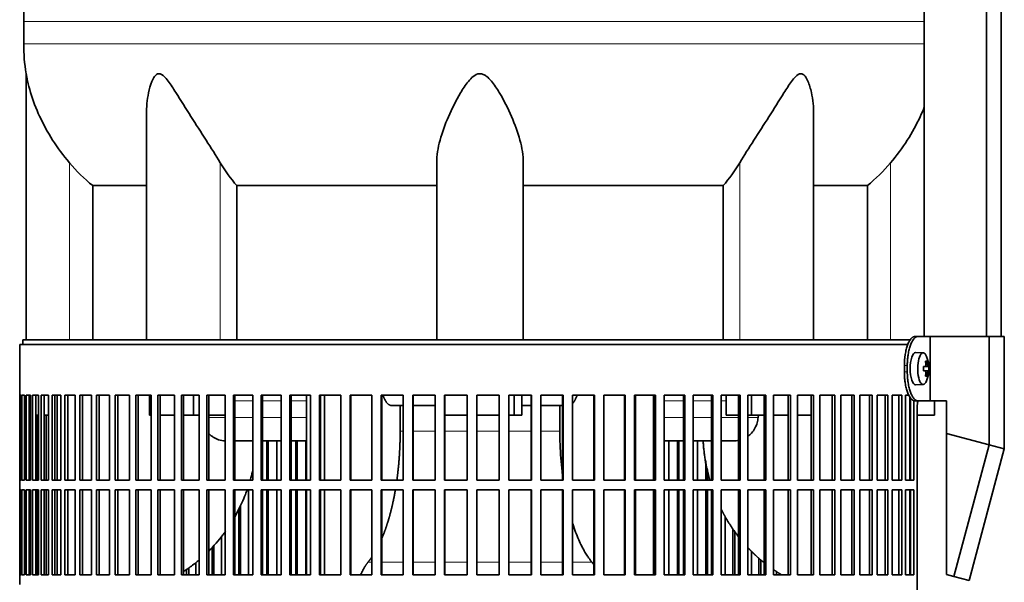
# Model space of a CAD drawing. Header units: millimetres. Extents: x 441 to 1325, y -1714 to 1591.
# Tile 21 of 29: x 948 to 1255, y 7 to 182. Entities that reach past the tile are written whole.
import ezdxf

# ---------------------------------------------------------------- set-up
doc = ezdxf.new("R2010")
doc.units = ezdxf.units.MM
for name, color, linetype in [('LOW_454-3', 7, 'Continuous'), ('M5X8_UNI7687', 7, 'Continuous'), ('VSI344-454_FILTR', 7, 'Continuous'), ('VSI344-454_SUPPO', 7, 'Continuous'), ('VSI344-454_TERMI', 7, 'Continuous'), ('VSI454_DIFFUSORE', 7, 'Continuous')]:
    doc.layers.add(name, color=color, linetype=linetype)

# ---------------------------------------------------------------- blocks, each defined once
blk = doc.blocks.new('SE3')
at = {"layer": 'LOW_454-3', "color": 7, "linetype": 'Continuous', "lineweight": 35}
for p, q in [((1230.36, 805.53), (1230.36, 83.53)), ((1249.75, 83.53), (1249.75, 805.53)), ((1254.3, 83.53), (1254.3, 805.53)), ((1230.29, 173.88), (1230.29, 83.53))]:
    blk.add_line(p, q, dxfattribs=at)
at = {"layer": 'M5X8_UNI7687', "color": 7, "linetype": 'Continuous', "lineweight": 35}
for p, q in [((1230.01, 78.46), (1227.66, 78.53)), ((1230.13, 74.18), (1230.72, 74.24)), ((1231.73, 74.22), (1230.14, 74.1)), ((1231.17, 75.86), (1230.76, 75.56)), ((1230.72, 72.82), (1230.13, 72.87)), ((1231.73, 72.84), (1230.14, 72.95)), ((1231.17, 71.19), (1230.76, 71.5)), ((1227.66, 68.53), (1230.01, 68.6))]:
    blk.add_line(p, q, dxfattribs=at)
at = {"layer": 'M5X8_UNI7687', "color": 4, "linetype": 'Continuous', "lineweight": 9}
for p, q in [((1230.13, 74.18), (1230.71, 74.24)), ((1231.54, 74.24), (1230.14, 74.11)), ((1230.88, 74.69), (1231.36, 74.74)), ((1230.71, 72.82), (1230.13, 72.87)), ((1230.14, 72.95), (1231.54, 72.82)), ((1231.36, 72.32), (1230.87, 72.37))]:
    blk.add_line(p, q, dxfattribs=at)
at = {"layer": 'M5X8_UNI7687', "color": 7, "linetype": 'Continuous', "lineweight": 35}
for centre, radius, start, end in [((1221.82, 73.53), 10, 337.7946, 22.2054), ((1222.14, 73.53), 9.62, 355.8727, 4.1273)]:
    blk.add_arc(centre, radius, start, end, dxfattribs=at)
for centre, major_axis, ratio, start_param, end_param in [((1227.64, 73.53), (0, -5), 0.34202, 3.141593, 6.283185), ((1229.99, 73.53), (0, -4.93), 0.34202, 2.444185, 6.283185), ((1221.83, 73.37), (9.97, 0.82), 0.029809, 0.468971, 0.583531), ((1224.94, 73.53), (0, -9.26), 0.562348, 1.49595, 1.645642), ((1223.89, 70.47), (7.67, 5.19), 0.199978, 0.212267, 0.361959), ((1221.88, 73.53), (0, 10), 0.906308, 4.833518, 4.948078), ((1221.78, 73.53), (0, 10), 0.965926, 4.833518, 4.948078), ((1221.83, 73.37), (9.97, 0.82), 0.029809, 0.112154, 0.226713), ((1221.83, 73.68), (9.97, -0.82), 0.029809, -0.583531, -0.468971), ((1221.88, 73.53), (0, -10), 0.906308, 1.335108, 1.449667), ((1223.89, 76.59), (7.67, -5.19), 0.199978, -0.361959, -0.212267), ((1221.78, 73.53), (0, -10), 0.965926, 1.335108, 1.449667), ((1221.83, 73.68), (9.97, -0.82), 0.029809, -0.226713, -0.112154), ((1227.64, 73.53), (0, -5), 0.34202, 0, 0.010116), ((1229.99, 73.53), (0, -4.93), 0.34202, 0, 0.697408)]:
    blk.add_ellipse(centre, major_axis=major_axis, ratio=ratio, start_param=start_param, end_param=end_param, dxfattribs=at)
for points in [[(1230.71, 74.24), (1230.72, 74.24), (1230.73, 74.24), (1230.75, 74.25), (1230.77, 74.26), (1230.79, 74.28), (1230.81, 74.3), (1230.82, 74.32), (1230.84, 74.35), (1230.85, 74.39), (1230.86, 74.42), (1230.87, 74.46), (1230.88, 74.51), (1230.88, 74.55), (1230.89, 74.59), (1230.89, 74.64), (1230.88, 74.69), (1230.88, 74.72), (1230.88, 74.74)], [(1231.36, 74.74), (1231.37, 74.72), (1231.37, 74.69), (1231.38, 74.64), (1231.39, 74.59), (1231.4, 74.55), (1231.4, 74.51), (1231.42, 74.46), (1231.43, 74.42), (1231.44, 74.39), (1231.45, 74.35), (1231.46, 74.32), (1231.48, 74.3), (1231.49, 74.28), (1231.5, 74.26), (1231.51, 74.25), (1231.52, 74.24), (1231.53, 74.24), (1231.54, 74.24)], [(1230.88, 72.32), (1230.88, 72.34), (1230.88, 72.37), (1230.89, 72.42), (1230.89, 72.47), (1230.88, 72.51), (1230.88, 72.55), (1230.87, 72.59), (1230.86, 72.63), (1230.85, 72.67), (1230.84, 72.71), (1230.82, 72.74), (1230.81, 72.76), (1230.79, 72.78), (1230.77, 72.8), (1230.75, 72.81), (1230.73, 72.82), (1230.72, 72.82), (1230.71, 72.82)], [(1231.54, 72.82), (1231.53, 72.82), (1231.52, 72.82), (1231.51, 72.81), (1231.5, 72.8), (1231.49, 72.78), (1231.48, 72.76), (1231.46, 72.74), (1231.45, 72.71), (1231.44, 72.67), (1231.43, 72.63), (1231.42, 72.59), (1231.4, 72.55), (1231.4, 72.51), (1231.39, 72.47), (1231.38, 72.42), (1231.37, 72.37), (1231.37, 72.34), (1231.36, 72.32)]]:
    blk.add_open_spline(points, degree=3, dxfattribs=at)
at = {"layer": 'VSI344-454_FILTR', "color": 7, "linetype": 'Continuous', "lineweight": 35}
for p, q in [((948.36, 81.03), (1225.25, 81.03)), ((948.36, 81.03), (948.36, 65.28)), ((948.36, 65.28), (948.36, 65.28)), ((948.36, 38.78), (948.36, 65.28)), ((948.41, 38.78), (948.41, 65.28)), ((948.41, 65.28), (948.78, 65.28)), ((948.78, 38.78), (948.78, 65.28)), ((949.04, 38.78), (949.04, 65.28)), ((949.04, 65.28), (949.9, 65.28)), ((949.9, 38.78), (949.9, 65.28)), ((950.37, 38.78), (950.37, 65.28)), ((950.37, 65.28), (951.71, 65.28)), ((951.35, 38.78), (951.35, 65.28)), ((951.71, 38.78), (951.71, 65.28)), ((952.38, 38.78), (952.38, 65.28)), ((952.38, 65.28), (954.2, 65.28)), ((953.35, 38.78), (953.35, 65.28)), ((954.2, 38.78), (954.2, 65.28)), ((955.07, 38.78), (955.07, 65.28)), ((955.07, 65.28), (957.36, 65.28)), ((956.02, 38.78), (956.02, 65.28)), ((957.36, 38.78), (957.36, 65.28)), ((958.43, 38.78), (958.43, 65.28)), ((958.43, 65.28), (961.18, 65.28)), ((959.35, 38.78), (959.35, 65.28)), ((961.18, 38.78), (961.18, 65.28)), ((962.44, 38.78), (962.44, 65.28)), ((962.44, 65.28), (965.63, 65.28)), ((963.33, 38.78), (963.33, 65.28)), ((965.63, 38.78), (965.63, 65.28)), ((967.08, 38.78), (967.08, 65.28)), ((967.08, 65.28), (970.7, 65.28)), ((967.94, 38.78), (967.94, 65.28)), ((970.7, 38.78), (970.7, 65.28)), ((972.33, 38.78), (972.33, 65.28)), ((972.33, 65.28), (976.36, 65.28)), ((973.15, 38.78), (973.15, 65.28)), ((976.36, 38.78), (976.36, 65.28)), ((978.16, 38.78), (978.16, 65.28)), ((978.16, 65.28), (982.58, 65.28)), ((978.94, 38.78), (978.94, 65.28)), ((982.58, 38.78), (982.58, 65.28)), ((984.54, 38.78), (984.54, 65.28)), ((984.54, 65.28), (989.34, 65.28)), ((985.27, 38.78), (985.27, 65.28)), ((989.34, 38.78), (989.34, 65.28)), ((991.45, 65.28), (996.59, 65.28)), ((991.45, 38.78), (991.45, 65.28)), ((992.13, 38.78), (992.13, 65.28)), ((996.59, 38.78), (996.59, 65.28)), ((998.84, 65.28), (1004.31, 65.28)), ((998.84, 38.78), (998.84, 65.28)), ((999.47, 38.78), (999.47, 65.28)), ((1004.31, 38.78), (1004.31, 65.28)), ((1006.69, 65.28), (1012.46, 65.28)), ((1006.69, 38.78), (1006.69, 65.28)), ((1007.27, 38.78), (1007.27, 65.28)), ((1012.46, 38.78), (1012.46, 65.28)), ((1014.96, 65.28), (1020.99, 65.28)), ((1014.96, 38.78), (1014.96, 65.28)), ((1015.47, 38.78), (1015.47, 65.28)), ((1020.99, 38.78), (1020.99, 65.28)), ((1023.6, 65.28), (1029.86, 65.28)), ((1023.6, 38.78), (1023.6, 65.28)), ((1024.05, 38.78), (1024.05, 65.28)), ((1029.86, 38.78), (1029.86, 65.28)), ((1032.57, 65.28), (1039.04, 65.28)), ((1032.57, 38.78), (1032.57, 65.28)), ((1032.96, 38.78), (1032.96, 65.28)), ((1039.04, 38.78), (1039.04, 65.28)), ((1041.83, 65.28), (1048.48, 65.28)), ((1041.83, 38.78), (1041.83, 65.28)), ((1042.15, 38.78), (1042.15, 65.28)), ((1048.48, 38.78), (1048.48, 65.28)), ((1051.33, 65.28), (1058.13, 65.28)), ((1051.33, 38.78), (1051.33, 65.28)), ((1051.59, 38.78), (1051.59, 65.28)), ((1058.13, 38.78), (1058.13, 65.28)), ((1061.03, 65.28), (1067.94, 65.28)), ((1061.03, 38.78), (1061.03, 65.28)), ((1061.22, 38.78), (1061.22, 65.28)), ((1067.94, 38.78), (1067.94, 65.28)), ((1070.88, 65.28), (1077.87, 65.28)), ((1070.88, 38.78), (1070.88, 65.28)), ((1071.01, 38.78), (1071.01, 65.28)), ((1077.87, 38.78), (1077.87, 65.28)), ((1080.84, 65.28), (1087.86, 65.28)), ((1080.84, 38.78), (1080.84, 65.28)), ((1080.89, 38.78), (1080.89, 65.28)), ((1087.86, 38.78), (1087.86, 65.28)), ((1090.84, 65.28), (1097.88, 65.28)), ((1090.84, 38.78), (1090.84, 65.28)), ((1097.86, 38.78), (1097.86, 65.28)), ((1097.88, 38.78), (1097.88, 65.28)), ((1100.86, 65.28), (1107.87, 65.28)), ((1100.86, 38.78), (1100.86, 65.28)), ((1107.78, 38.78), (1107.78, 65.28)), ((1107.87, 38.78), (1107.87, 65.28)), ((1110.83, 65.28), (1117.77, 65.28)), ((1110.83, 38.78), (1110.83, 65.28)), ((1117.62, 38.78), (1117.62, 65.28)), ((1117.77, 38.78), (1117.77, 65.28)), ((1120.7, 65.28), (1127.56, 65.28)), ((1120.7, 38.78), (1120.7, 65.28)), ((1127.33, 38.78), (1127.33, 65.28)), ((1127.56, 38.78), (1127.56, 65.28)), ((1130.44, 65.28), (1137.16, 65.28)), ((1130.44, 38.78), (1130.44, 65.28)), ((1136.87, 38.78), (1136.87, 65.28)), ((1137.16, 38.78), (1137.16, 65.28)), ((1139.98, 65.28), (1146.55, 65.28)), ((1139.98, 38.78), (1139.98, 65.28)), ((1146.19, 38.78), (1146.19, 65.28)), ((1146.55, 38.78), (1146.55, 65.28)), ((1149.3, 65.28), (1155.67, 65.28)), ((1149.3, 38.78), (1149.3, 65.28)), ((1155.25, 38.78), (1155.25, 65.28)), ((1155.67, 38.78), (1155.67, 65.28)), ((1158.33, 65.28), (1164.48, 65.28)), ((1158.33, 38.78), (1158.33, 65.28)), ((1164, 38.78), (1164, 65.28)), ((1164.48, 38.78), (1164.48, 65.28)), ((1167.04, 65.28), (1172.94, 65.28)), ((1167.04, 38.78), (1167.04, 65.28)), ((1172.4, 38.78), (1172.4, 65.28)), ((1172.94, 38.78), (1172.94, 65.28)), ((1175.38, 65.28), (1181, 65.28)), ((1175.38, 38.78), (1175.38, 65.28)), ((1180.4, 38.78), (1180.4, 65.28)), ((1181, 38.78), (1181, 65.28)), ((1183.32, 65.28), (1188.63, 65.28)), ((1183.32, 38.78), (1183.32, 65.28)), ((1187.97, 38.78), (1187.97, 65.28)), ((1188.63, 38.78), (1188.63, 65.28)), ((1190.81, 65.28), (1195.78, 65.28)), ((1190.81, 38.78), (1190.81, 65.28)), ((1195.08, 38.78), (1195.08, 65.28)), ((1195.78, 38.78), (1195.78, 65.28)), ((1197.82, 65.28), (1202.43, 65.28)), ((1197.82, 38.78), (1197.82, 65.28)), ((1201.68, 38.78), (1201.68, 65.28)), ((1202.43, 38.78), (1202.43, 65.28)), ((1204.31, 65.28), (1208.54, 65.28)), ((1204.31, 38.78), (1204.31, 65.28)), ((1207.75, 38.78), (1207.75, 65.28)), ((1208.54, 38.78), (1208.54, 65.28)), ((1210.26, 65.28), (1214.09, 65.28)), ((1210.26, 38.78), (1210.26, 65.28)), ((1213.25, 38.78), (1213.25, 65.28)), ((1214.09, 38.78), (1214.09, 65.28)), ((1215.62, 65.28), (1219.03, 65.28)), ((1215.62, 38.78), (1215.62, 65.28)), ((1218.16, 38.78), (1218.16, 65.28)), ((1219.03, 38.78), (1219.03, 65.28)), ((1220.39, 65.28), (1223.36, 65.28)), ((1220.39, 38.78), (1220.39, 65.28)), ((1222.45, 38.78), (1222.45, 65.28)), ((1223.36, 38.78), (1223.36, 65.28)), ((1224.53, 65.28), (1225.58, 65.28)), ((1224.53, 38.78), (1224.53, 65.28)), ((1226.11, 38.78), (1226.11, 64.34)), ((1227.05, 38.78), (1227.05, 63.58)), ((951.71, 38.78), (951.71, 59.03)), ((953.84, 38.78), (953.84, 59.03)), ((956.65, 38.78), (956.65, 59.03)), ((1228.14, -209.97), (1228.14, 61.03)), ((1025.39, 38.78), (1025.39, 51.03)), ((1025.87, 38.78), (1025.87, 51.03)), ((1028.47, 38.78), (1028.47, 51.03)), ((1034.42, 38.78), (1034.42, 51.03)), ((1034.84, 38.78), (1034.84, 51.03)), ((1037.52, 38.78), (1037.52, 51.03)), ((1150.76, 38.78), (1150.76, 51.03)), ((1153.4, 38.78), (1153.4, 51.03)), ((1153.85, 38.78), (1153.85, 51.03)), ((1159.67, 38.78), (1159.67, 51.03)), ((1162.21, 38.78), (1162.21, 44.8)), ((1162.73, 38.78), (1162.73, 42.04)), ((948.36, 38.78), (948.36, 38.78)), ((948.36, 38.78), (948.36, 35.78)), ((948.41, 38.78), (948.78, 38.78)), ((949.04, 38.78), (949.9, 38.78)), ((950.37, 38.78), (951.71, 38.78)), ((952.38, 38.78), (954.2, 38.78)), ((955.07, 38.78), (957.36, 38.78)), ((958.43, 38.78), (961.18, 38.78)), ((962.44, 38.78), (965.63, 38.78)), ((967.08, 38.78), (970.7, 38.78)), ((972.33, 38.78), (976.36, 38.78)), ((978.16, 38.78), (982.58, 38.78)), ((984.54, 38.78), (989.34, 38.78)), ((991.45, 38.78), (996.59, 38.78)), ((998.84, 38.78), (1004.31, 38.78)), ((1006.69, 38.78), (1012.46, 38.78)), ((1014.96, 38.78), (1020.99, 38.78)), ((1023.6, 38.78), (1029.86, 38.78)), ((1032.57, 38.78), (1039.04, 38.78)), ((1041.83, 38.78), (1048.48, 38.78)), ((1051.33, 38.78), (1058.13, 38.78)), ((1061.03, 38.78), (1067.94, 38.78)), ((1070.88, 38.78), (1077.87, 38.78)), ((1080.84, 38.78), (1087.86, 38.78)), ((1090.84, 38.78), (1097.88, 38.78)), ((1100.86, 38.78), (1107.87, 38.78)), ((1110.83, 38.78), (1117.77, 38.78)), ((1120.7, 38.78), (1127.56, 38.78)), ((1130.44, 38.78), (1137.16, 38.78)), ((1139.98, 38.78), (1146.55, 38.78)), ((1149.3, 38.78), (1155.67, 38.78)), ((1158.33, 38.78), (1164.48, 38.78)), ((1167.04, 38.78), (1172.94, 38.78)), ((1175.38, 38.78), (1181, 38.78)), ((1183.32, 38.78), (1188.63, 38.78)), ((1190.81, 38.78), (1195.78, 38.78)), ((1197.82, 38.78), (1202.43, 38.78)), ((1204.31, 38.78), (1208.54, 38.78)), ((1210.26, 38.78), (1214.09, 38.78)), ((1215.62, 38.78), (1219.03, 38.78)), ((1220.39, 38.78), (1223.36, 38.78)), ((1224.53, 38.78), (1227.05, 38.78)), ((948.36, 35.78), (948.36, 35.78)), ((948.36, 9.28), (948.36, 35.78)), ((948.41, 9.28), (948.41, 35.78)), ((948.41, 35.78), (948.78, 35.78)), ((948.78, 9.28), (948.78, 35.78)), ((949.04, 9.28), (949.04, 35.78)), ((949.04, 35.78), (949.9, 35.78)), ((949.9, 9.28), (949.9, 35.78)), ((950.37, 9.28), (950.37, 35.78)), ((950.37, 35.78), (951.71, 35.78)), ((951.35, 9.28), (951.35, 35.78)), ((951.71, 9.28), (951.71, 35.78)), ((951.71, 9.28), (951.71, 35.78)), ((952.38, 9.28), (952.38, 35.78)), ((952.38, 35.78), (954.2, 35.78)), ((953.35, 9.28), (953.35, 35.78)), ((953.84, 9.28), (953.84, 35.78)), ((954.2, 9.28), (954.2, 35.78)), ((955.07, 9.28), (955.07, 35.78)), ((955.07, 35.78), (957.36, 35.78)), ((956.02, 9.28), (956.02, 35.78)), ((956.65, 9.28), (956.65, 35.78)), ((957.36, 9.28), (957.36, 35.78)), ((958.43, 9.28), (958.43, 35.78)), ((958.43, 35.78), (961.18, 35.78)), ((959.35, 9.28), (959.35, 35.78)), ((961.18, 9.28), (961.18, 35.78)), ((962.44, 9.28), (962.44, 35.78)), ((962.44, 35.78), (965.63, 35.78)), ((963.33, 9.28), (963.33, 35.78)), ((965.63, 9.28), (965.63, 35.78)), ((967.08, 9.28), (967.08, 35.78)), ((967.08, 35.78), (970.7, 35.78)), ((967.94, 9.28), (967.94, 35.78)), ((970.7, 9.28), (970.7, 35.78)), ((972.33, 9.28), (972.33, 35.78)), ((972.33, 35.78), (976.36, 35.78)), ((973.15, 9.28), (973.15, 35.78)), ((976.36, 9.28), (976.36, 35.78)), ((978.16, 9.28), (978.16, 35.78)), ((978.16, 35.78), (982.58, 35.78)), ((978.94, 9.28), (978.94, 35.78)), ((982.58, 9.28), (982.58, 35.78)), ((984.54, 9.28), (984.54, 35.78)), ((984.54, 35.78), (989.34, 35.78)), ((985.27, 9.28), (985.27, 35.78)), ((989.34, 9.28), (989.34, 35.78)), ((991.45, 35.78), (996.59, 35.78)), ((991.45, 9.28), (991.45, 35.78)), ((992.13, 9.28), (992.13, 35.78)), ((996.59, 9.28), (996.59, 35.78)), ((998.84, 35.78), (1004.31, 35.78)), ((998.84, 9.28), (998.84, 35.78)), ((999.47, 9.28), (999.47, 35.78)), ((1004.31, 9.28), (1004.31, 35.78)), ((1006.69, 35.78), (1012.46, 35.78)), ((1006.69, 9.28), (1006.69, 35.78)), ((1007.27, 9.28), (1007.27, 35.78)), ((1012.46, 9.28), (1012.46, 35.78)), ((1014.96, 35.78), (1020.99, 35.78)), ((1014.96, 9.28), (1014.96, 35.78)), ((1015.47, 9.28), (1015.47, 35.78)), ((1019.72, 9.28), (1019.72, 35.78)), ((1020.99, 9.28), (1020.99, 35.78)), ((1023.6, 35.78), (1029.86, 35.78)), ((1023.6, 9.28), (1023.6, 35.78)), ((1024.05, 9.28), (1024.05, 35.78)), ((1025.39, 9.28), (1025.39, 35.78)), ((1025.87, 9.28), (1025.87, 35.78)), ((1028.47, 9.28), (1028.47, 35.78)), ((1029.86, 9.28), (1029.86, 35.78)), ((1032.57, 35.78), (1039.04, 35.78)), ((1032.57, 9.28), (1032.57, 35.78)), ((1032.96, 9.28), (1032.96, 35.78)), ((1034.42, 9.28), (1034.42, 35.78)), ((1034.84, 9.28), (1034.84, 35.78)), ((1037.52, 9.28), (1037.52, 35.78)), ((1039.04, 9.28), (1039.04, 35.78)), ((1041.83, 35.78), (1048.48, 35.78)), ((1041.83, 9.28), (1041.83, 35.78)), ((1042.15, 9.28), (1042.15, 35.78)), ((1048.48, 9.28), (1048.48, 35.78)), ((1051.33, 35.78), (1058.13, 35.78)), ((1051.33, 9.28), (1051.33, 35.78)), ((1051.59, 9.28), (1051.59, 35.78)), ((1058.13, 9.28), (1058.13, 35.78)), ((1061.03, 35.78), (1067.94, 35.78)), ((1061.03, 9.28), (1061.03, 35.78)), ((1061.22, 9.28), (1061.22, 35.78)), ((1067.94, 9.28), (1067.94, 35.78)), ((1070.88, 35.78), (1077.87, 35.78)), ((1070.88, 9.28), (1070.88, 35.78)), ((1071.01, 9.28), (1071.01, 35.78)), ((1077.87, 9.28), (1077.87, 35.78)), ((1080.84, 35.78), (1087.86, 35.78)), ((1080.84, 9.28), (1080.84, 35.78)), ((1080.89, 9.28), (1080.89, 35.78)), ((1087.86, 9.28), (1087.86, 35.78)), ((1090.84, 35.78), (1097.88, 35.78)), ((1090.84, 9.28), (1090.84, 35.78)), ((1097.86, 9.28), (1097.86, 35.78)), ((1097.88, 9.28), (1097.88, 35.78)), ((1100.86, 35.78), (1107.87, 35.78)), ((1100.86, 9.28), (1100.86, 35.78)), ((1107.78, 9.28), (1107.78, 35.78)), ((1107.87, 9.28), (1107.87, 35.78)), ((1110.83, 35.78), (1117.77, 35.78)), ((1110.83, 9.28), (1110.83, 35.78)), ((1117.62, 9.28), (1117.62, 35.78)), ((1117.77, 9.28), (1117.77, 35.78)), ((1120.7, 35.78), (1127.56, 35.78)), ((1120.7, 9.28), (1120.7, 35.78)), ((1127.33, 9.28), (1127.33, 35.78)), ((1127.56, 9.28), (1127.56, 35.78)), ((1130.44, 35.78), (1137.16, 35.78)), ((1130.44, 9.28), (1130.44, 35.78)), ((1136.87, 9.28), (1136.87, 35.78)), ((1137.16, 9.28), (1137.16, 35.78)), ((1139.98, 35.78), (1146.55, 35.78)), ((1139.98, 9.28), (1139.98, 35.78)), ((1146.19, 9.28), (1146.19, 35.78)), ((1146.55, 9.28), (1146.55, 35.78)), ((1149.3, 35.78), (1155.67, 35.78)), ((1149.3, 9.28), (1149.3, 35.78)), ((1150.76, 9.28), (1150.76, 35.78)), ((1153.4, 9.28), (1153.4, 35.78)), ((1153.85, 9.28), (1153.85, 35.78)), ((1155.25, 9.28), (1155.25, 35.78)), ((1155.67, 9.28), (1155.67, 35.78)), ((1158.33, 35.78), (1164.48, 35.78)), ((1158.33, 9.28), (1158.33, 35.78)), ((1159.67, 9.28), (1159.67, 35.78)), ((1162.21, 9.28), (1162.21, 35.78)), ((1162.73, 9.28), (1162.73, 35.78)), ((1164, 9.28), (1164, 35.78)), ((1164.48, 9.28), (1164.48, 35.78)), ((1167.04, 35.78), (1172.94, 35.78)), ((1167.04, 9.28), (1167.04, 35.78)), ((1172.4, 9.28), (1172.4, 35.78)), ((1172.94, 9.28), (1172.94, 35.78)), ((1175.38, 35.78), (1181, 35.78)), ((1175.38, 9.28), (1175.38, 35.78)), ((1180.4, 9.28), (1180.4, 35.78)), ((1181, 9.28), (1181, 35.78)), ((1183.32, 35.78), (1188.63, 35.78)), ((1183.32, 9.28), (1183.32, 35.78)), ((1187.97, 9.28), (1187.97, 35.78)), ((1188.63, 9.28), (1188.63, 35.78)), ((1190.81, 35.78), (1195.78, 35.78)), ((1190.81, 9.28), (1190.81, 35.78)), ((1195.08, 9.28), (1195.08, 35.78)), ((1195.78, 9.28), (1195.78, 35.78)), ((1197.82, 35.78), (1202.43, 35.78)), ((1197.82, 9.28), (1197.82, 35.78)), ((1201.68, 9.28), (1201.68, 35.78)), ((1202.43, 9.28), (1202.43, 35.78)), ((1204.31, 35.78), (1208.54, 35.78)), ((1204.31, 9.28), (1204.31, 35.78)), ((1207.75, 9.28), (1207.75, 35.78)), ((1208.54, 9.28), (1208.54, 35.78)), ((1210.26, 35.78), (1214.09, 35.78)), ((1210.26, 9.28), (1210.26, 35.78)), ((1213.25, 9.28), (1213.25, 35.78)), ((1214.09, 9.28), (1214.09, 35.78)), ((1215.62, 35.78), (1219.03, 35.78)), ((1215.62, 9.28), (1215.62, 35.78)), ((1218.16, 9.28), (1218.16, 35.78)), ((1219.03, 9.28), (1219.03, 35.78)), ((1220.39, 35.78), (1223.36, 35.78)), ((1220.39, 9.28), (1220.39, 35.78)), ((1222.45, 9.28), (1222.45, 35.78)), ((1223.36, 9.28), (1223.36, 35.78)), ((1224.53, 35.78), (1227.05, 35.78)), ((1224.53, 9.28), (1224.53, 35.78)), ((1226.11, 9.28), (1226.11, 35.78)), ((1227.05, 9.28), (1227.05, 35.78)), ((1017.22, 9.28), (1017.22, 30.84)), ((1016.68, 9.28), (1016.68, 29.74)), ((1168.24, 9.28), (1168.24, 27.48)), ((1170.69, 9.28), (1170.69, 23.58)), ((1171.26, 9.28), (1171.26, 22.77)), ((1011.32, 9.28), (1011.32, 21.24)), ((1008.33, 9.28), (1008.33, 17.77)), ((1008.93, 9.28), (1008.93, 18.39)), ((1176.45, 9.28), (1176.45, 16.66)), ((1003.32, 9.28), (1003.32, 13.08)), ((1178.78, 9.28), (1178.78, 14.48)), ((1179.41, 9.28), (1179.41, 13.94)), ((948.36, 9.28), (948.36, 9.28)), ((948.36, 9.28), (948.36, 6.28)), ((948.41, 9.28), (948.78, 9.28)), ((949.04, 9.28), (949.9, 9.28)), ((950.37, 9.28), (951.71, 9.28)), ((952.38, 9.28), (954.2, 9.28)), ((955.07, 9.28), (957.36, 9.28)), ((958.43, 9.28), (961.18, 9.28)), ((962.44, 9.28), (965.63, 9.28)), ((967.08, 9.28), (970.7, 9.28)), ((972.33, 9.28), (976.36, 9.28)), ((978.16, 9.28), (982.58, 9.28)), ((984.54, 9.28), (989.34, 9.28)), ((991.45, 9.28), (996.59, 9.28)), ((998.84, 9.28), (1004.31, 9.28)), ((1000.4, 9.28), (1000.4, 10.91)), ((1001.05, 9.28), (1001.05, 11.35)), ((1006.69, 9.28), (1012.46, 9.28)), ((1014.96, 9.28), (1020.99, 9.28)), ((1023.6, 9.28), (1029.86, 9.28)), ((1032.57, 9.28), (1039.04, 9.28)), ((1041.83, 9.28), (1048.48, 9.28)), ((1051.33, 9.28), (1058.13, 9.28)), ((1061.03, 9.28), (1067.94, 9.28)), ((1070.88, 9.28), (1077.87, 9.28)), ((1080.84, 9.28), (1087.86, 9.28)), ((1090.84, 9.28), (1097.88, 9.28)), ((1100.86, 9.28), (1107.87, 9.28)), ((1110.83, 9.28), (1117.77, 9.28)), ((1120.7, 9.28), (1127.56, 9.28)), ((1130.44, 9.28), (1137.16, 9.28)), ((1139.98, 9.28), (1146.55, 9.28)), ((1149.3, 9.28), (1155.67, 9.28)), ((1158.33, 9.28), (1164.48, 9.28)), ((1167.04, 9.28), (1172.94, 9.28)), ((1175.38, 9.28), (1181, 9.28)), ((1183.32, 9.28), (1188.63, 9.28)), ((1184.24, 9.28), (1184.24, 10.3)), ((1190.81, 9.28), (1195.78, 9.28)), ((1197.82, 9.28), (1202.43, 9.28)), ((1204.31, 9.28), (1208.54, 9.28)), ((1210.26, 9.28), (1214.09, 9.28)), ((1215.62, 9.28), (1219.03, 9.28)), ((1220.39, 9.28), (1223.36, 9.28)), ((1224.53, 9.28), (1227.05, 9.28))]:
    blk.add_line(p, q, dxfattribs=at)
blk.add_open_spline([(1228.14, 61.03), (1228.14, 61.1), (1228.14, 61.25), (1228.15, 61.47), (1228.15, 61.68), (1228.16, 61.9), (1228.18, 62.11), (1228.19, 62.32), (1228.21, 62.53), (1228.23, 62.74), (1228.28, 63.09), (1228.32, 63.37), (1228.36, 63.57)], degree=3, knots=[0, 0, 0, 0, 0.027983, 0.0557899, 0.0834734, 0.1110867, 0.1386835, 0.1663177, 0.1940428, 0.2219119, 0.2499772, 0.3401037, 0.3401037, 0.3401037, 0.3401037], dxfattribs=at)
at = {"layer": 'VSI344-454_SUPPO', "color": 7, "linetype": 'Continuous', "lineweight": 35}
for p, q in [((949.36, 81.03), (949.36, 82.53)), ((949.36, 82.53), (1226.06, 82.53)), ((960.01, 38.78), (960.01, 65.28)), ((988.79, 59.03), (988.79, 65.28)), ((1002.56, 59.03), (1002.56, 65.28)), ((1037.79, 38.78), (1037.79, 65.28)), ((1043.39, 38.78), (1043.39, 65.28)), ((1102.47, 59.03), (1102.47, 65.28)), ((1104.88, 59.03), (1104.88, 65.28)), ((1140.33, 38.78), (1140.33, 65.28)), ((1145.93, 38.78), (1145.93, 65.28)), ((1168.56, 59.03), (1168.56, 65.28)), ((1176.51, 59.03), (1176.51, 65.28)), ((1225.86, 38.78), (1225.86, 64.72)), ((1067.94, 62.03), (1064.28, 62.03)), ((1066.97, 54.03), (1066.97, 62.03)), ((1077.87, 62.03), (1071.01, 62.03)), ((1107.78, 62.03), (1104.88, 62.03)), ((1117.62, 62.03), (1110.83, 62.03)), ((1116.75, 54.03), (1116.75, 62.03)), ((1233.5, 59.03), (1233.5, 63.53)), ((951.35, 59.03), (951.71, 59.03)), ((953.35, 59.03), (954.2, 59.03)), ((956.02, 59.03), (957.36, 59.03)), ((988.79, 59.03), (989.34, 59.03)), ((992.13, 59.03), (996.59, 59.03)), ((999.47, 59.03), (1002.56, 59.03)), ((1002.56, 59.03), (1004.31, 59.03)), ((1007.27, 59.03), (1012.46, 59.03)), ((1080.89, 59.03), (1087.86, 59.03)), ((1090.84, 59.03), (1097.86, 59.03)), ((1100.86, 59.03), (1102.47, 59.03)), ((1102.47, 59.03), (1104.88, 59.03)), ((1168.56, 59.03), (1172.4, 59.03)), ((1175.38, 59.03), (1176.51, 59.03)), ((1176.51, 59.03), (1180.4, 59.03)), ((1178.64, 59.03), (1178.58, 58.33)), ((1183.32, 59.03), (1187.97, 59.03)), ((1190.81, 59.03), (1195.08, 59.03)), ((1225.86, 59.03), (1226.11, 59.03)), ((1228.14, 59.03), (1233.5, 59.03)), ((1015.47, 51.03), (1020.99, 51.03)), ((1024.05, 51.03), (1029.86, 51.03)), ((1032.96, 51.03), (1037.79, 51.03)), ((1145.93, 51.03), (1146.19, 51.03)), ((1149.3, 51.03), (1155.25, 51.03)), ((1158.33, 51.03), (1164, 51.03)), ((1167.04, 51.03), (1171.22, 51.03)), ((960.01, 9.28), (960.01, 35.78)), ((1037.79, 9.28), (1037.79, 35.78)), ((1043.39, 9.28), (1043.39, 35.78)), ((1140.33, 9.28), (1140.33, 35.78)), ((1145.93, 9.28), (1145.93, 35.78)), ((1225.86, 9.28), (1225.86, 35.78))]:
    blk.add_line(p, q, dxfattribs=at)
at = {"layer": 'VSI344-454_SUPPO', "color": 4, "linetype": 'Continuous', "lineweight": 9}
for p, q in [((1020.99, 63.55), (1015.47, 63.55)), ((1029.86, 63.55), (1024.05, 63.55)), ((1037.79, 63.55), (1032.96, 63.55)), ((1146.19, 63.55), (1145.93, 63.55)), ((1155.25, 63.55), (1149.3, 63.55)), ((1164, 63.55), (1158.33, 63.55)), ((1168.56, 63.55), (1167.04, 63.55)), ((1007.27, 58.33), (1012.46, 58.33)), ((1015.47, 58.33), (1020.99, 58.33)), ((1024.05, 58.33), (1029.86, 58.33)), ((1032.96, 58.33), (1037.79, 58.33)), ((1145.93, 58.33), (1146.19, 58.33)), ((1149.3, 58.33), (1155.25, 58.33)), ((1158.33, 58.33), (1164, 58.33)), ((1167.04, 58.33), (1172.4, 58.33)), ((1175.38, 58.33), (1178.58, 58.33)), ((1066.97, 54.03), (1067.94, 54.03)), ((1071.01, 54.03), (1077.87, 54.03)), ((1080.89, 54.03), (1087.86, 54.03)), ((1090.84, 54.03), (1097.86, 54.03)), ((1100.86, 54.03), (1107.78, 54.03)), ((1110.83, 54.03), (1116.75, 54.03)), ((1057, 13.24), (1058.13, 13.24)), ((1061.22, 13.24), (1067.94, 13.24)), ((1071.01, 13.24), (1077.87, 13.24)), ((1080.89, 13.24), (1087.86, 13.24)), ((1090.84, 13.24), (1097.86, 13.24)), ((1100.86, 13.24), (1107.78, 13.24)), ((1110.83, 13.24), (1117.62, 13.24)), ((1120.7, 13.24), (1126.72, 13.24))]:
    blk.add_line(p, q, dxfattribs=at)
at = {"layer": 'VSI344-454_SUPPO', "color": 7, "linetype": 'Continuous', "lineweight": 35}
for points, degree, knots in [([(1061.62, 65.27), (1061.63, 65.27), (1061.65, 65.18), (1061.71, 65.02), (1061.79, 64.79), (1061.87, 64.57), (1061.96, 64.35), (1062.07, 64.12), (1062.19, 63.86), (1062.33, 63.59), (1062.48, 63.34), (1062.65, 63.09), (1062.82, 62.87), (1063, 62.66), (1063.2, 62.48), (1063.4, 62.32), (1063.61, 62.2), (1063.82, 62.1), (1064.05, 62.04), (1064.2, 62.03), (1064.28, 62.03)], 3, [0.3484291, 0.3484291, 0.3484291, 0.3484291, 0.3502935, 0.3759894, 0.4017757, 0.4276525, 0.4536199, 0.4796779, 0.5164483, 0.5544168, 0.5935835, 0.6339485, 0.6755117, 0.7182732, 0.7622329, 0.8073906, 0.8537464, 0.9013, 0.9500512, 1, 1, 1, 1]), ([(1120.7, 62.66), (1120.71, 62.66), (1120.74, 62.7), (1120.81, 62.77), (1120.9, 62.87), (1120.98, 62.98), (1121.07, 63.1), (1121.15, 63.22), (1121.23, 63.34), (1121.31, 63.47), (1121.39, 63.6), (1121.46, 63.73), (1121.53, 63.87), (1121.6, 64), (1121.7, 64.23), (1121.83, 64.54), (1121.97, 64.9), (1122.04, 65.12), (1122.07, 65.2)], 3, [0.278994, 0.278994, 0.278994, 0.278994, 0.281711, 0.30324, 0.3244693, 0.3453991, 0.3660293, 0.3863599, 0.4063909, 0.4261223, 0.4455542, 0.4646864, 0.4835192, 0.5020524, 0.5202861, 0.5697227, 0.6188322, 0.6436574, 0.6436574, 0.6436574, 0.6436574]), ([(1175.39, 52.43), (1175.79, 52.72), (1176.62, 53.47), (1177.61, 54.89), (1178.33, 56.56), (1178.5, 57.75), (1178.58, 58.33)], 3, [0.6618207, 0.6618207, 0.6618207, 0.6618207, 0.7370741, 0.8280903, 0.9157328, 1, 1, 1, 1]), ([(1007.21, 53.44), (1007.21, 53.44), (1007.42, 53.21), (1007.88, 52.76), (1008.63, 52.19), (1009.46, 51.71), (1010.71, 51.2), (1011.74, 51.04), (1012.46, 51.03)], 3, [0.2627974, 0.2627974, 0.2627974, 0.2627974, 0.2631364, 0.3099596, 0.3576304, 0.4061488, 0.4555148, 0.5652048, 0.5652048, 0.5652048, 0.5652048]), ([(1065.94, 38.74), (1066.12, 40.07), (1066.28, 41.43), (1066.62, 44.5), (1066.79, 47.66), (1066.97, 50.83), (1066.97, 54.03)], 2, [0.6946638, 0.6946638, 0.6946638, 0.75, 0.75, 0.875, 0.875, 1, 1, 1]), ([(1117.61, 40.02), (1117.55, 40.49), (1117.33, 42.34), (1117.03, 45.61), (1116.79, 49.83), (1116.76, 52.64), (1116.75, 54.03)], 3, [0.7211557, 0.7211557, 0.7211557, 0.7211557, 0.7499879, 0.8349442, 0.9182801, 1, 1, 1, 1]), ([(1161.42, 51.02), (1161.73, 45.31), (1163.22, 39.76), (1163.36, 39.26), (1163.5, 38.76)], 2, [0.0519192, 0.0519192, 0.0519192, 0.25, 0.25, 0.2681048, 0.2681048, 0.2681048]), ([(1021.05, 42.03), (1021.05, 42.01), (1020.86, 41.14), (1020.58, 40.06), (1020.29, 39), (1020.22, 38.78)], 3, [0.20939159, 0.20939159, 0.20939159, 0.20939159, 0.21029258, 0.25575259, 0.26772218, 0.26772218, 0.26772218, 0.26772218]), ([(1019.26, 35.78), (1019.08, 35.28), (1018.58, 33.92), (1017.65, 31.7), (1016.55, 29.43), (1015.8, 28.03), (1015.48, 27.47)], 3, [0.3227065, 0.3227065, 0.3227065, 0.3227065, 0.350074, 0.3989353, 0.4489304, 0.4829363, 0.4829363, 0.4829363, 0.4829363]), ([(1061.23, 20.54), (1062.07, 22.5), (1062.8, 24.72), (1063.6, 27.14), (1064.26, 29.84), (1064.92, 32.54), (1065.42, 35.45), (1065.45, 35.61), (1065.48, 35.77)], 2, [0.2602896, 0.2602896, 0.2602896, 0.375, 0.375, 0.5, 0.5, 0.625, 0.625, 0.6319131, 0.6319131, 0.6319131]), ([(1166.94, 29.92), (1167.77, 28.24), (1168.72, 26.63), (1170.38, 23.8), (1172.37, 21.24)], 2, [0.4340761, 0.4340761, 0.4340761, 0.5, 0.5, 0.6156148, 0.6156148, 0.6156148]), ([(1126.72, 13.24), (1126.5, 13.52), (1126.04, 14.1), (1125.33, 15.12), (1124.49, 16.46), (1123.57, 18.14), (1122.25, 20.95), (1121.32, 23.45), (1120.72, 25.32), (1120.7, 25.4)], 3, [0, 0, 0, 0, 0.0369621, 0.0786432, 0.1250422, 0.1876, 0.2501534, 0.3862477, 0.3924382, 0.3924382, 0.3924382, 0.3924382]), ([(1012.48, 22.75), (1012.22, 22.39), (1010.62, 20.23), (1008.86, 18.21), (1007.29, 16.63)], 3, [0.5820331, 0.5820331, 0.5820331, 0.5820331, 0.6055217, 0.7255565, 0.7255565, 0.7255565, 0.7255565]), ([(1175.3, 17.79), (1176.32, 16.71), (1177.39, 15.68), (1178.82, 14.33), (1180.33, 13.11)], 2, [0.696559, 0.696559, 0.696559, 0.75, 0.75, 0.8204835, 0.8204835, 0.8204835]), ([(1004.34, 13.9), (1003.9, 13.53), (1002.49, 12.38), (1000.86, 11.19), (999.65, 10.4), (999.48, 10.28)], 3, [0.7982019, 0.7982019, 0.7982019, 0.7982019, 0.8292841, 0.897392, 0.9085779, 0.9085779, 0.9085779, 0.9085779])]:
    blk.add_open_spline(points, degree=degree, knots=knots, dxfattribs=at)
for points, degree in [([(1171.08, 51.03), (1171.53, 51.03), (1171.97, 51.06), (1172.41, 51.14)], 3), ([(1054.66, 9.28), (1055.73, 11.7), (1057, 13.24)], 2), ([(1057, 13.24), (1057.58, 13.96), (1058.15, 14.78)], 2), ([(1126.72, 13.24), (1127.04, 12.86), (1127.34, 12.41)], 2), ([(1183.3, 10.91), (1184.64, 9.99), (1186.04, 9.17)], 2)]:
    blk.add_open_spline(points, degree=degree, dxfattribs=at)
at = {"layer": 'VSI344-454_TERMI', "color": 7, "linetype": 'Continuous', "lineweight": 35}
for p, q in [((1227.37, 83.53), (1228.3, 83.53)), ((1228.3, 83.53), (1232.16, 83.53)), ((1232.16, 83.53), (1250.63, 83.53)), ((1232.16, 63.53), (1232.16, 83.53)), ((1250.63, 83.53), (1255.31, 83.53)), ((1250.63, 49.78), (1250.63, 83.53)), ((1255.31, 48.53), (1255.31, 83.53)), ((1224.14, 74.53), (1224.14, 72.53)), ((1225.07, 74.53), (1225.07, 72.53)), ((1228.3, 63.53), (1227.37, 63.53)), ((1228.3, 63.53), (1232.16, 63.53)), ((1232.16, 63.53), (1237.29, 63.53)), ((1237.29, 53.36), (1237.29, 63.53)), ((1237.29, 53.36), (1250.63, 49.78)), ((1237.29, 9.32), (1237.29, 53.36)), ((1250.63, 49.78), (1239.62, 8.69)), ((1250.63, 49.78), (1255.31, 48.53)), ((1255.31, 48.53), (1244.3, 7.44)), ((1239.62, 8.69), (1237.29, 9.32)), ((1244.3, 7.44), (1239.62, 8.69))]:
    blk.add_line(p, q, dxfattribs=at)
at = {"layer": 'VSI344-454_TERMI', "color": 4, "linetype": 'Continuous', "lineweight": 9}
for p, q in [((1224.14, 74.53), (1225.07, 74.53)), ((1225.07, 72.53), (1224.14, 72.53))]:
    blk.add_line(p, q, dxfattribs=at)
at = {"layer": 'VSI344-454_TERMI', "color": 7, "linetype": 'Continuous', "lineweight": 35}
for points, knots in [([(1224.14, 74.53), (1224.14, 74.63), (1224.14, 74.83), (1224.15, 75.12), (1224.16, 75.41), (1224.17, 75.71), (1224.19, 76), (1224.21, 76.29), (1224.23, 76.57), (1224.26, 76.86), (1224.29, 77.14), (1224.33, 77.42), (1224.37, 77.7), (1224.44, 78.16), (1224.55, 78.78), (1224.72, 79.54), (1224.92, 80.25), (1225.14, 80.91), (1225.38, 81.5), (1225.64, 82.03), (1225.91, 82.48), (1226.17, 82.82), (1226.39, 83.06), (1226.59, 83.23), (1226.78, 83.36), (1226.98, 83.46), (1227.18, 83.52), (1227.31, 83.53), (1227.37, 83.53)], [0, 0, 0, 0, 0.020995, 0.041891, 0.062709, 0.083472, 0.104202, 0.124923, 0.145657, 0.166426, 0.187253, 0.20816, 0.229169, 0.250303, 0.312364, 0.374597, 0.437423, 0.499973, 0.562511, 0.625344, 0.687552, 0.749622, 0.791751, 0.833482, 0.874992, 0.916462, 0.958072, 1, 1, 1, 1]), ([(1228.3, 83.53), (1228.26, 83.53), (1228.2, 83.53), (1228.1, 83.51), (1228, 83.49), (1227.9, 83.45), (1227.8, 83.41), (1227.71, 83.36), (1227.61, 83.3), (1227.51, 83.23), (1227.41, 83.15), (1227.31, 83.05), (1227.22, 82.95), (1227.06, 82.77), (1226.84, 82.48), (1226.56, 82.03), (1226.3, 81.5), (1226.06, 80.91), (1225.84, 80.25), (1225.64, 79.54), (1225.47, 78.78), (1225.34, 78.07), (1225.25, 77.42), (1225.18, 76.86), (1225.13, 76.29), (1225.09, 75.71), (1225.07, 75.12), (1225.07, 74.73), (1225.07, 74.53)], [0, 0, 0, 0, 0.021016, 0.041931, 0.062766, 0.083544, 0.104287, 0.125018, 0.14576, 0.166534, 0.187364, 0.208272, 0.22928, 0.250409, 0.312471, 0.374687, 0.437512, 0.500059, 0.562597, 0.625436, 0.687652, 0.74973, 0.791863, 0.833589, 0.875085, 0.916531, 0.95811, 1, 1, 1, 1]), ([(1227.37, 63.53), (1227.34, 63.53), (1227.27, 63.53), (1227.18, 63.55), (1227.08, 63.57), (1226.98, 63.6), (1226.88, 63.65), (1226.78, 63.7), (1226.69, 63.76), (1226.59, 63.83), (1226.49, 63.91), (1226.39, 64), (1226.29, 64.1), (1226.13, 64.28), (1225.91, 64.58), (1225.64, 65.03), (1225.38, 65.56), (1225.14, 66.15), (1224.92, 66.81), (1224.72, 67.52), (1224.55, 68.28), (1224.42, 68.99), (1224.33, 69.63), (1224.26, 70.2), (1224.21, 70.77), (1224.17, 71.35), (1224.15, 71.94), (1224.15, 72.33), (1224.14, 72.53)], [0, 0, 0, 0, 0.021016, 0.041931, 0.062767, 0.083545, 0.104289, 0.12502, 0.145761, 0.166536, 0.187366, 0.208274, 0.229282, 0.250411, 0.312473, 0.374689, 0.437513, 0.50006, 0.562597, 0.625436, 0.687652, 0.74973, 0.791863, 0.833589, 0.875085, 0.916531, 0.95811, 1, 1, 1, 1]), ([(1225.07, 72.53), (1225.07, 72.43), (1225.07, 72.23), (1225.07, 71.94), (1225.08, 71.64), (1225.09, 71.35), (1225.11, 71.06), (1225.13, 70.77), (1225.16, 70.49), (1225.18, 70.2), (1225.21, 69.92), (1225.25, 69.64), (1225.29, 69.36), (1225.36, 68.9), (1225.47, 68.28), (1225.64, 67.52), (1225.84, 66.81), (1226.06, 66.15), (1226.3, 65.56), (1226.56, 65.03), (1226.84, 64.58), (1227.09, 64.24), (1227.31, 64), (1227.51, 63.83), (1227.71, 63.69), (1227.9, 63.6), (1228.1, 63.54), (1228.23, 63.53), (1228.3, 63.53)], [0, 0, 0, 0, 0.020995, 0.041891, 0.062709, 0.083472, 0.104202, 0.124923, 0.145657, 0.166425, 0.187252, 0.208159, 0.229169, 0.250303, 0.312364, 0.374597, 0.437423, 0.499974, 0.562512, 0.625346, 0.687554, 0.749624, 0.791753, 0.833484, 0.874994, 0.916463, 0.958072, 1, 1, 1, 1])]:
    blk.add_open_spline(points, degree=3, knots=knots, dxfattribs=at)
at = {"layer": 'VSI454_DIFFUSORE', "color": 4, "linetype": 'Continuous', "lineweight": 9}
for p, q in [((949.6, 181.82), (1230.3, 181.82)), ((1230.3, 174.78), (949.6, 174.78)), ((963.86, 82.53), (963.86, 137.74)), ((1010.89, 82.53), (1010.89, 137.74)), ((1172.82, 82.53), (1172.82, 137.74)), ((1219.86, 82.53), (1219.86, 137.74))]:
    blk.add_line(p, q, dxfattribs=at)
at = {"layer": 'VSI454_DIFFUSORE', "color": 7, "linetype": 'Continuous', "lineweight": 35}
for p, q in [((949.6, 181.82), (949.6, 174.78)), ((1230.29, 181.82), (1230.29, 174.78)), ((950.36, 165.51), (950.36, 82.53)), ((987.85, 152.8), (987.85, 82.53)), ((1195.87, 82.53), (1195.87, 152.82)), ((1078.36, 82.53), (1078.36, 137.74)), ((1105.36, 82.53), (1105.36, 137.74)), ((971.11, 130.59), (987.85, 130.59)), ((971.11, 82.53), (971.11, 130.59)), ((1016.02, 130.59), (1078.36, 130.59)), ((1016.02, 82.53), (1016.02, 130.59)), ((1105.36, 130.59), (1167.69, 130.59)), ((1167.69, 130.59), (1167.69, 82.53)), ((1195.87, 130.59), (1212.61, 130.59)), ((1212.61, 130.59), (1212.61, 82.53))]:
    blk.add_line(p, q, dxfattribs=at)
for centre, radius, start, end in [((1027.59, 181.82), 77.98, 134.5, 180), ((1007.02, 174.78), 57.42, 180, 189.2911)]:
    blk.add_arc(centre, radius, start, end, dxfattribs=at)
for points, knots in [([(963.86, 137.74), (961.92, 140.02), (960.19, 142.37), (957.08, 147.23), (955.72, 149.73), (953.43, 154.69), (952.5, 157.19), (951.39, 160.9), (951.07, 162.12), (950.69, 163.8), (950.58, 164.34), (950.45, 165), (950.42, 165.19), (950.37, 165.44), (950.36, 165.51), (950.36, 165.51)], [0, 0, 0, 0, 0.125, 0.125, 0.25, 0.25, 0.375, 0.375, 0.4375, 0.4375, 0.46875, 0.46875, 0.484375, 0.484375, 0.4979294, 0.4979294, 0.4979294, 0.4979294]), ([(1010.89, 137.74), (1009.53, 140.01), (1008.02, 142.36), (1004.9, 147.21), (1003.3, 149.71), (1000.16, 154.66), (998.62, 157.16), (996.26, 160.86), (995.47, 162.08), (994.21, 163.76), (993.78, 164.3), (993.05, 164.97), (992.8, 165.16), (992.27, 165.44), (992, 165.52), (991.22, 165.48), (990.78, 165.1), (990.09, 164.18), (989.82, 163.64), (989.11, 161.94), (988.79, 160.74), (988.07, 157.32), (987.85, 155.05), (987.85, 152.8)], [0, 0, 0, 0, 0.125, 0.125, 0.25, 0.25, 0.375, 0.375, 0.4375, 0.4375, 0.46875, 0.46875, 0.484375, 0.484375, 0.5, 0.5, 0.53125, 0.53125, 0.5625, 0.5625, 0.625, 0.625, 0.7380464, 0.7380464, 0.7380464, 0.7380464]), ([(1105.36, 137.74), (1105.36, 140.01), (1104.96, 142.36), (1103.66, 147.21), (1102.75, 149.71), (1100.59, 154.66), (1099.36, 157.16), (1097.12, 160.86), (1096.33, 162.08), (1094.92, 163.76), (1094.42, 164.3), (1093.53, 164.97), (1093.21, 165.16), (1092.51, 165.44), (1092.14, 165.52), (1091.02, 165.48), (1090.33, 165.1), (1089.18, 164.18), (1088.69, 163.64), (1087.29, 161.94), (1086.52, 160.74), (1084.33, 157.09), (1083.08, 154.56), (1080.93, 149.62), (1080.05, 147.18), (1078.76, 142.38), (1078.36, 140), (1078.36, 137.74)], [0, 0, 0, 0, 0.125, 0.125, 0.25, 0.25, 0.375, 0.375, 0.4375, 0.4375, 0.46875, 0.46875, 0.484375, 0.484375, 0.5, 0.5, 0.53125, 0.53125, 0.5625, 0.5625, 0.625, 0.625, 0.75, 0.75, 0.875, 0.875, 1, 1, 1, 1]), ([(1195.87, 152.81), (1195.87, 155.08), (1195.65, 157.37), (1194.9, 160.86), (1194.56, 162.08), (1193.84, 163.76), (1193.56, 164.3), (1193.02, 164.97), (1192.82, 165.16), (1192.37, 165.44), (1192.11, 165.52), (1191.32, 165.48), (1190.78, 165.1), (1189.84, 164.18), (1189.41, 163.64), (1188.15, 161.94), (1187.38, 160.74), (1185.05, 157.09), (1183.49, 154.56), (1180.36, 149.62), (1178.79, 147.18), (1175.71, 142.38), (1174.18, 140), (1172.82, 137.74)], [0.2605527, 0.2605527, 0.2605527, 0.2605527, 0.375, 0.375, 0.4375, 0.4375, 0.46875, 0.46875, 0.484375, 0.484375, 0.5, 0.5, 0.53125, 0.53125, 0.5625, 0.5625, 0.625, 0.625, 0.75, 0.75, 0.875, 0.875, 1, 1, 1, 1]), ([(1230.37, 155.07), (1229.97, 154.08), (1229.55, 153.09), (1227.94, 149.61), (1226.59, 147.15), (1223.52, 142.36), (1221.77, 139.99), (1219.86, 137.74)], [0.6998598, 0.6998598, 0.6998598, 0.6998598, 0.75, 0.75, 0.875, 0.875, 1, 1, 1, 1])]:
    blk.add_open_spline(points, degree=3, knots=knots, dxfattribs=at)
for points in [[(971.11, 130.59), (968.48, 132.76), (966.06, 135.14), (963.86, 137.74)], [(1016.02, 130.59), (1014.16, 132.76), (1012.45, 135.14), (1010.89, 137.74)], [(1172.82, 137.74), (1171.26, 135.14), (1169.55, 132.76), (1167.69, 130.59)], [(1219.86, 137.74), (1217.65, 135.14), (1215.24, 132.76), (1212.61, 130.59)]]:
    blk.add_open_spline(points, degree=3, dxfattribs=at)

msp = doc.modelspace()

# ---------------------------------------------------------------- block references
msp.add_blockref('SE3', (0, 0))

doc.saveas('drawing.dxf')
